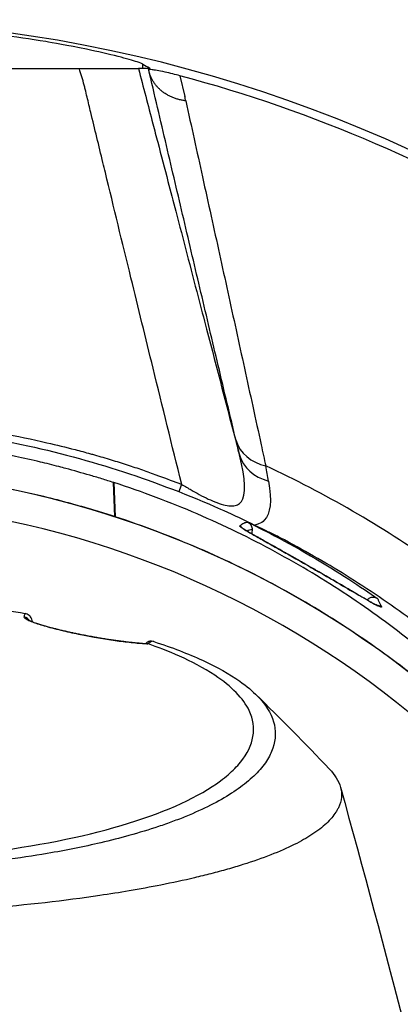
# Model space of a CAD drawing. Header units: millimetres. Extents: x 0 to 4378, y 0 to 2376.
# Tile 211 of 256: x 790 to 813, y 2193 to 2253. Entities that reach past the tile are written whole.
import ezdxf

# ---------------------------------------------------------------- set-up
doc = ezdxf.new("R2010")
doc.units = ezdxf.units.MM
doc.header["$LTSCALE"] = 0.2

# ---------------------------------------------------------------- blocks, each defined once
blk = doc.blocks.new('A$Ce3085cef_1')
for p, q in [((20.26, 83.429), (19.651, 83.429)), ((19.914, 83.429), (19.924, 83.702)), ((20.321, 83.429), (20.26, 83.429)), ((20.321, 83.429), (20.281, 83.361)), ((20.295, 83.429), (20.319, 83.469)), ((20.331, 83.47), (20.343, 83.464)), ((20.331, 83.47), (20.331, 83.467)), ((20.325, 83.15), (20.277, 83.355)), ((22.176, 82.995), (22.469, 81.739)), ((18.145, 58.217), (18.131, 58.212)), ((18.21, 56.138), (18.131, 58.212)), ((18.145, 58.217), (18.229, 56.132)), ((18.21, 56.138), (18.229, 56.132)), ((26.254, 55.259), (26.254, 55.259)), ((26.558, 55.08), (26.558, 55.08))]:
    blk.add_line(p, q)
for radius, start, end in [(86.413, 313.06048, 226.93952), (85.907, 58.20478, 75.04073), (59, 311.98884, 228.01116), (65.256, 54.70964, 65.16994), (57.092, 313.69818, 226.30182)]:
    blk.add_arc((0, 0), radius, start, end)
for centre, major_axis, ratio, start_param, end_param in [((-165.216, 58.247), (-174.287, 82.592), 0.855052, 3.790068, 3.796006), ((23.152, 84.222), (-2.922, -0.682), 0.82681, 0.046555, 0.075938), ((1.156, 4.55), (-19.994, -78.712), 0.998328, 3.151853, 3.152156), ((29.216, 80.919), (-8.94, 2.433), 0.034731, 6.255873, 6.27243), ((-13.103, 1.663), (-88.845, 11.275), 0.989065, 4.43228, 4.432291), ((-271.957, 70.32), (296.863, -15.026), 0.556969, 0.15781, 0.159464), ((28.484, 61.56), (-2.919, -0.694), 0.795861, 0.043247, 1.011194), ((28.69, 60.687), (-2.921, -0.685), 0.81964, 0.04571, 0.992978), ((18.017, 98.753), (-10.281, 46.357), 0.024599, 3.646708, 3.685792), ((22.834, 59.523), (-1.071, -2.802), 0.004532, 5.244975, 5.443812), ((25.605, 55.12), (0.355, -0.352), 0.999414, 1.420628, 1.894185), ((25.605, 55.12), (0.355, -0.352), 0.999414, 1.39385, 1.394104), ((34.154, 50.239), (-0.465, -0.183), 0.997997, 4.337468, 4.338931), ((34.154, 50.239), (-0.465, -0.183), 0.997997, 3.725604, 4.306278), ((12.614, 49.521), (0.486, -0.116), 0.99725, 0.822727, 1.653963), ((12.801, 50.035), (0.309, -0.12), 0.514152, 1.726542, 1.937424), ((16.891, -160.109), (4.642, -215.444), 0.016467, 2.912696, 2.912773), ((16.863, 48.307), (0.087, 0.492), 0.183948, 6.280839, 6.283185), ((16.863, 48.307), (0.087, 0.492), 0.183948, 6.158169, 6.280839), ((17.73, 49.067), (-3.301, -0.414), 0.418732, 2.36505, 2.483938), ((19.903, 48.204), (0.41, 0.128), 0.353845, 0.453495, 0.634159), ((20.228, 48.299), (0.504, 0.094), 0.468143, 0.713673, 1.033107)]:
    blk.add_ellipse(centre, major_axis=major_axis, ratio=ratio, start_param=start_param, end_param=end_param)
for points, knots in [([(19.924, 83.702), (19.875, 83.732), (19.755, 83.779), (19.304, 83.925), (18.903, 84.04), (17.835, 84.313), (17.164, 84.469), (15.342, 84.852), (14.37, 85.014), (12.132, 85.383), (10.248, 85.63), (6.833, 85.963), (5.305, 86.071), (3.097, 86.168), (2.417, 86.19), (1.158, 86.215), (0.579, 86.221), (-0.001, 86.221)], [0.000001, 0.000001, 0.000001, 0.000001, 0.152587, 0.152587, 0.372826, 0.372826, 0.626468, 0.626468, 1.045891, 1.045891, 3.211761, 3.211761, 4.957436, 4.957436, 5.731994, 5.731994, 6.393035, 6.393035, 6.393035, 6.393035]), ([(-15.973, 83.429), (-14.711, 83.429), (-13.435, 83.429), (-12.157, 83.429), (-12.102, 83.429), (-12.046, 83.429), (-11.99, 83.429), (-10.698, 83.429), (-9.406, 83.429), (-8.113, 83.429), (-8.071, 83.429), (-8.029, 83.429), (-7.987, 83.429), (-6.68, 83.429), (-5.372, 83.429), (-4.063, 83.429), (-2.98, 83.429), (-1.897, 83.429), (-0.813, 83.429), (-0.545, 83.429), (-0.278, 83.429), (-0.01, 83.429), (0.005, 83.429), (0.02, 83.429), (0.034, 83.429), (1.37, 83.429), (2.705, 83.429), (4.04, 83.429), (5.383, 83.429), (6.726, 83.429), (8.066, 83.429), (8.078, 83.429), (8.091, 83.429), (8.103, 83.429), (9.427, 83.429), (10.749, 83.429), (12.071, 83.429), (12.098, 83.429), (12.125, 83.429), (12.152, 83.429), (13.459, 83.429), (14.766, 83.429), (16.051, 83.429)], [0.0000002, 0.0000002, 0.0000002, 0.0000002, 0.1197627, 0.1197627, 0.1197627, 0.125, 0.125, 0.125, 0.246087, 0.246087, 0.246087, 0.25, 0.25, 0.25, 0.3724227, 0.3724227, 0.3724227, 0.4736258, 0.4736258, 0.4736258, 0.4986303, 0.4986303, 0.4986303, 0.5, 0.5, 0.5, 0.6246397, 0.6246397, 0.6246397, 0.75, 0.75, 0.75, 0.7511764, 0.7511764, 0.7511764, 0.875, 0.875, 0.875, 0.8775503, 0.8775503, 0.8775503, 1, 1, 1, 1]), ([(16.051, 83.429), (16.563, 83.429), (17.051, 83.429), (17.942, 83.429), (18.344, 83.429), (18.978, 83.429), (19.215, 83.429), (19.54, 83.429), (19.632, 83.429), (19.651, 83.429)], [-0.6617991, -0.6617991, -0.6617991, -0.6617991, -0.5003069, -0.5003069, -0.3310685, -0.3310685, -0.1652451, -0.1652451, -0.0000075, -0.0000075, -0.0000075, -0.0000075]), ([(19.651, 83.429), (19.943, 82.312), (20.235, 81.194), (20.526, 80.077), (20.625, 79.698), (20.724, 79.319), (20.823, 78.941), (21.031, 78.147), (21.238, 77.353), (21.445, 76.56), (21.603, 75.956), (21.761, 75.351), (21.919, 74.747), (22.373, 73.009), (22.827, 71.271), (23.281, 69.534), (23.452, 68.876), (23.624, 68.219), (23.796, 67.562), (24.421, 65.168), (25.045, 62.776), (25.67, 60.385), (25.713, 60.221), (25.755, 60.057), (25.798, 59.893)], [0, 0, 0, 0, 0.142165, 0.142165, 0.142165, 0.190379, 0.190379, 0.190379, 0.291409, 0.291409, 0.291409, 0.368385, 0.368385, 0.368385, 0.589898, 0.589898, 0.589898, 0.673716, 0.673716, 0.673716, 0.979051, 0.979051, 0.979051, 1, 1, 1, 1]), ([(25.592, 60.766), (25.415, 61.509), (25.236, 62.264), (25.054, 63.03), (24.874, 63.792), (24.69, 64.566), (24.505, 65.351), (24.331, 66.082), (24.156, 66.823), (23.979, 67.574), (23.806, 68.307), (23.631, 69.05), (23.454, 69.801), (23.28, 70.537), (23.105, 71.281), (22.928, 72.034), (22.754, 72.772), (22.579, 73.519), (22.402, 74.274), (22.23, 75.008), (22.056, 75.749), (21.88, 76.499), (21.707, 77.238), (21.532, 77.984), (21.355, 78.739), (21.176, 79.504), (20.995, 80.278), (20.813, 81.059), (20.63, 81.841), (20.446, 82.631), (20.26, 83.429)], [0, 0, 0, 0, 0.111507, 0.111507, 0.111507, 0.2225686, 0.2225686, 0.2225686, 0.3261026, 0.3261026, 0.3261026, 0.4272907, 0.4272907, 0.4272907, 0.5263612, 0.5263612, 0.5263612, 0.6235039, 0.6235039, 0.6235039, 0.717943, 0.717943, 0.717943, 0.8110397, 0.8110397, 0.8110397, 0.9055199, 0.9055199, 0.9055199, 1, 1, 1, 1]), ([(22.176, 82.995), (22.031, 83.033), (21.88, 83.073), (21.565, 83.151), (21.406, 83.188), (21.068, 83.264), (20.912, 83.295), (20.657, 83.34), (20.56, 83.355), (20.359, 83.377), (20.299, 83.372), (20.281, 83.359)], [1.0559332, 1.0559332, 1.0559332, 1.0559332, 1.0999322, 1.0999322, 1.1530157, 1.1530157, 1.2373903, 1.2373903, 1.321765, 1.321765, 1.4650561, 1.4650561, 1.4650561, 1.4650561]), ([(22.529, 81.466), (22.458, 81.475), (22.387, 81.487), (22.245, 81.514), (22.175, 81.531), (22.036, 81.568), (21.967, 81.588), (21.832, 81.635), (21.766, 81.66), (21.635, 81.716), (21.572, 81.746), (21.447, 81.81), (21.386, 81.845), (21.269, 81.917), (21.212, 81.956), (21.102, 82.037), (21.049, 82.079), (20.947, 82.167), (20.898, 82.213), (20.806, 82.308), (20.762, 82.358), (20.679, 82.459), (20.64, 82.511), (20.568, 82.617), (20.534, 82.672), (20.472, 82.783), (20.444, 82.84), (20.393, 82.954), (20.37, 83.013), (20.341, 83.097), (20.333, 83.124), (20.325, 83.15)], [0, 0, 0, 0, 0.070733, 0.070733, 0.140748, 0.140748, 0.210163, 0.210163, 0.279094, 0.279094, 0.347655, 0.347655, 0.41596, 0.41596, 0.484121, 0.484121, 0.552326, 0.552326, 0.620639, 0.620639, 0.689158, 0.689158, 0.757984, 0.757984, 0.827501, 0.827501, 0.897468, 0.897468, 0.968292, 0.968292, 1, 1, 1, 1]), ([(22.28, 58.105), (21.69, 60.495), (21.11, 62.852), (20.085, 67.033), (19.636, 68.869), (18.664, 72.851), (18.144, 74.988), (17.584, 77.3), (17.534, 77.505), (17.236, 78.736), (16.99, 79.755), (16.708, 80.92), (16.671, 81.073), (16.56, 81.543), (16.483, 81.859), (16.385, 82.259), (16.365, 82.343), (16.345, 82.428)], [0, 0, 0, 0, 0.2801141, 0.2801141, 0.5039546, 0.5039546, 0.7714115, 0.7714115, 0.7974935, 0.7974935, 0.9281604, 0.9281604, 0.9479899, 0.9479899, 0.9889914, 0.9889914, 1, 1, 1, 1]), ([(22.529, 81.466), (22.701, 80.685), (22.872, 79.912), (23.211, 78.368), (23.381, 77.598), (23.724, 76.032), (23.899, 75.238), (24.243, 73.671), (24.413, 72.898), (24.751, 71.353), (24.92, 70.582), (25.257, 69.042), (25.426, 68.273), (25.764, 66.726), (25.934, 65.949), (26.273, 64.397), (26.442, 63.624), (26.782, 62.068), (26.953, 61.287), (27.215, 60.082), (27.309, 59.651), (27.403, 59.223)], [0, 0, 0, 0, 0.094438, 0.094438, 0.190495, 0.190495, 0.291684, 0.291684, 0.392383, 0.392383, 0.495078, 0.495078, 0.599951, 0.599951, 0.708597, 0.708597, 0.819646, 0.819646, 0.934884, 0.934884, 1, 1, 1, 1]), ([(-27.823, 55.059), (-27.823, 55.059), (-27.823, 55.059), (-27.823, 55.059), (-27.823, 55.059), (-27.823, 55.059), (-27.823, 55.06), (-27.823, 55.06), (-27.823, 55.06), (-27.822, 55.06), (-27.822, 55.06), (-27.821, 55.061), (-27.82, 55.061), (-27.816, 55.063), (-27.812, 55.065), (-27.8, 55.071), (-27.791, 55.076), (-27.755, 55.094), (-27.728, 55.108), (-27.62, 55.163), (-27.539, 55.205), (-27.213, 55.369), (-26.967, 55.491), (-25.982, 55.972), (-25.235, 56.319), (-22.21, 57.653), (-19.863, 58.528), (-14.338, 60.206), (-11.083, 60.921), (-5.188, 61.697), (-2.55, 61.87), (4.283, 61.861), (8.519, 61.395), (16.752, 59.636), (20.816, 58.294), (25.646, 56.155), (27.598, 55.199), (27.602, 55.197)], [0, 0, 0, 0, 0.00005, 0.00005, 0.000069, 0.000069, 0.000123, 0.000123, 0.000163, 0.000163, 0.000283, 0.000283, 0.000643, 0.000643, 0.001723, 0.001723, 0.004963, 0.004963, 0.014683, 0.014683, 0.043843, 0.043843, 0.131324, 0.131324, 0.39381, 0.39381, 1.182554, 1.182554, 2.199358, 2.199358, 2.986629, 2.986629, 4.249117, 4.249117, 5.58237, 5.58237, 5.929793, 5.929793, 5.929793, 5.929793]), ([(-20.874, 58.633), (-20.335, 58.825), (-19.796, 59.01), (-19.255, 59.186), (-18.705, 59.365), (-18.152, 59.536), (-17.596, 59.7), (-17.332, 59.778), (-17.067, 59.854), (-16.8, 59.928), (-16.468, 60.021), (-16.134, 60.111), (-15.8, 60.199), (-15.513, 60.274), (-15.225, 60.347), (-14.937, 60.419), (-14.315, 60.572), (-13.691, 60.717), (-13.066, 60.852), (-12.462, 60.982), (-11.857, 61.104), (-11.251, 61.216), (-11.037, 61.256), (-10.822, 61.294), (-10.608, 61.332), (-10.183, 61.406), (-9.757, 61.476), (-9.331, 61.541), (-8.929, 61.602), (-8.527, 61.66), (-8.125, 61.713), (-7.429, 61.804), (-6.732, 61.884), (-6.034, 61.952), (-5.802, 61.975), (-5.57, 61.996), (-5.337, 62.016), (-4.872, 62.056), (-4.407, 62.091), (-3.941, 62.121), (-3.246, 62.165), (-2.55, 62.197), (-1.853, 62.218), (-1.245, 62.236), (-0.636, 62.245), (-0.028, 62.245), (-0.021, 62.245), (-0.014, 62.245), (-0.006, 62.245), (0.943, 62.245), (1.894, 62.223), (2.845, 62.179), (3.659, 62.142), (4.472, 62.089), (5.285, 62.02), (5.407, 62.01), (5.529, 61.999), (5.652, 61.988), (6.605, 61.902), (7.556, 61.794), (8.503, 61.665), (9.198, 61.57), (9.891, 61.463), (10.58, 61.345), (10.83, 61.302), (11.079, 61.258), (11.327, 61.212), (12.248, 61.042), (13.165, 60.852), (14.079, 60.641), (14.651, 60.509), (15.221, 60.369), (15.79, 60.22), (16.103, 60.139), (16.415, 60.054), (16.726, 59.968), (16.767, 59.956), (16.808, 59.945), (16.848, 59.934), (17.188, 59.838), (17.526, 59.74), (17.864, 59.638), (18.192, 59.539), (18.518, 59.437), (18.844, 59.332), (19.156, 59.231), (19.467, 59.128), (19.778, 59.021), (20.069, 58.921), (20.36, 58.818), (20.65, 58.712), (20.724, 58.685), (20.799, 58.658), (20.873, 58.631)], [0, 0, 0, 0, 0.0403575, 0.0403575, 0.0403575, 0.0814017, 0.0814017, 0.0814017, 0.1008655, 0.1008655, 0.1008655, 0.1251658, 0.1251658, 0.1251658, 0.1460549, 0.1460549, 0.1460549, 0.1910463, 0.1910463, 0.1910463, 0.2344503, 0.2344503, 0.2344503, 0.2497694, 0.2497694, 0.2497694, 0.2801504, 0.2801504, 0.2801504, 0.3087587, 0.3087587, 0.3087587, 0.3582127, 0.3582127, 0.3582127, 0.3746347, 0.3746347, 0.3746347, 0.4075251, 0.4075251, 0.4075251, 0.4566283, 0.4566283, 0.4566283, 0.49949, 0.49949, 0.49949, 0.5, 0.5, 0.5, 0.5668684, 0.5668684, 0.5668684, 0.6240877, 0.6240877, 0.6240877, 0.6327111, 0.6327111, 0.6327111, 0.6999244, 0.6999244, 0.6999244, 0.749283, 0.749283, 0.749283, 0.7671378, 0.7671378, 0.7671378, 0.8333521, 0.8333521, 0.8333521, 0.8748395, 0.8748395, 0.8748395, 0.8976407, 0.8976407, 0.8976407, 0.9006059, 0.9006059, 0.9006059, 0.9254544, 0.9254544, 0.9254544, 0.949585, 0.949585, 0.949585, 0.9726957, 0.9726957, 0.9726957, 0.9944211, 0.9944211, 0.9944211, 1, 1, 1, 1]), ([(18.131, 58.212), (17.893, 58.289), (17.655, 58.366), (17.147, 58.523), (16.85, 58.612), (16.215, 58.799), (15.722, 58.938), (15.107, 59.103), (14.944, 59.147), (14.435, 59.279), (14.004, 59.386), (13.172, 59.585), (12.664, 59.699), (11.473, 59.95), (10.787, 60.082), (9.286, 60.344), (8.468, 60.47), (7.031, 60.66), (6.413, 60.733), (4.856, 60.89), (3.924, 60.963), (2.051, 61.061), (1.112, 61.086), (0.174, 61.083)], [-1.7641, -1.7641, -1.7641, -1.7641, -1.717212, -1.717212, -1.664917, -1.664917, -1.509212, -1.509212, -1.471418, -1.471418, -1.368776, -1.368776, -1.210279, -1.210279, -0.998956, -0.998956, -0.750291, -0.750291, -0.563416, -0.563416, -0.281667, -0.281667, 0, 0, 0, 0]), ([(22.28, 58.105), (22.485, 57.98), (22.678, 57.865), (23.036, 57.658), (23.155, 57.591), (23.744, 57.276), (24.062, 57.127), (24.796, 56.85), (25.108, 56.782), (25.481, 56.794), (25.589, 56.817), (25.729, 56.882), (25.771, 56.909), (25.848, 56.972), (25.895, 57.026), (26.211, 57.456), (26.17, 58.382), (25.798, 59.893)], [0, 0, 0, 0, 0.0625, 0.0625, 0.125, 0.125, 0.25, 0.25, 0.375, 0.375, 0.4375, 0.4375, 0.46875, 0.46875, 0.5, 0.5, 1, 1, 1, 1]), ([(18.21, 56.138), (17.858, 56.253), (17.505, 56.367), (16.789, 56.579), (16.429, 56.682), (15.708, 56.885), (15.346, 56.984), (14.62, 57.177), (14.253, 57.268), (12.416, 57.71), (10.921, 58.01), (7.894, 58.498), (6.363, 58.686), (3.279, 58.94), (1.728, 59.007), (0.175, 59.013)], [-1, -1, -1, -1, -0.9375, -0.9375, -0.875, -0.875, -0.8125, -0.8125, -0.75, -0.75, -0.5, -0.5, -0.25, -0.25, 0, 0, 0, 0]), ([(48.929, 34.773), (47.296, 37.236), (45.449, 39.627), (42.846, 42.489), (42.31, 43.054), (41.209, 44.171), (40.644, 44.723), (39.774, 45.536), (39.479, 45.805), (38.884, 46.343), (38.583, 46.61), (37.972, 47.136), (37.663, 47.395), (37.037, 47.909), (36.721, 48.165), (35.76, 48.925), (35.104, 49.426), (33.762, 50.405), (33.076, 50.883), (31.673, 51.814), (30.956, 52.267), (29.491, 53.148), (28.744, 53.576), (26.455, 54.822), (24.869, 55.593), (21.585, 57.008), (19.89, 57.65), (18.145, 58.217)], [0, 0, 0, 0, 0.25, 0.25, 0.3125, 0.3125, 0.375, 0.375, 0.40625, 0.40625, 0.4375, 0.4375, 0.46875, 0.46875, 0.5, 0.5, 0.5625, 0.5625, 0.625, 0.625, 0.6875, 0.6875, 0.75, 0.75, 0.875, 0.875, 0.9999999, 0.9999999, 0.9999999, 0.9999999]), ([(27.565, 58.307), (27.782, 57.074), (27.695, 56.316), (27.217, 55.821), (27.102, 55.744), (26.908, 55.664), (26.826, 55.639), (26.731, 55.62)], [0, 0, 0, 0, 0.5, 0.5, 0.625, 0.625, 0.6813833, 0.6813833, 0.6813833, 0.6813833]), ([(49.173, 32.616), (47.53, 35.088), (45.674, 37.491), (43.056, 40.36), (42.517, 40.927), (41.41, 42.046), (40.842, 42.598), (39.966, 43.414), (39.671, 43.684), (39.072, 44.22), (38.769, 44.486), (38.155, 45.013), (37.844, 45.275), (37.215, 45.793), (36.897, 46.05), (35.931, 46.813), (35.272, 47.312), (33.923, 48.29), (33.233, 48.768), (31.823, 49.701), (31.102, 50.156), (29.63, 51.04), (28.879, 51.469), (26.579, 52.715), (24.985, 53.49), (21.685, 54.909), (19.982, 55.558), (18.229, 56.132)], [-1, -1, -1, -1, -0.75, -0.75, -0.6875, -0.6875, -0.625, -0.625, -0.59375, -0.59375, -0.5625, -0.5625, -0.53125, -0.53125, -0.5, -0.5, -0.4375, -0.4375, -0.375, -0.375, -0.3125, -0.3125, -0.25, -0.25, -0.125, -0.125, 0, 0, 0, 0]), ([(25.825, 55.568), (25.862, 55.607), (25.901, 55.641), (25.977, 55.699), (26.016, 55.724), (26.096, 55.764), (26.137, 55.779), (26.22, 55.797), (26.262, 55.801), (26.305, 55.798)], [0, 0, 0, 0, 0.25, 0.25, 0.495865, 0.495865, 0.749803, 0.749803, 1, 1, 1, 1]), ([(26.305, 55.798), (26.328, 55.786), (26.349, 55.773), (26.39, 55.745), (26.409, 55.729), (26.463, 55.677), (26.493, 55.636), (26.552, 55.52), (26.569, 55.441), (26.567, 55.361)], [0.000001, 0.000001, 0.000001, 0.000001, 0.00875451, 0.00875451, 0.01928095, 0.01928095, 0.04275528, 0.04275528, 0.07886524, 0.07886524, 0.07886524, 0.07886524]), ([(26.305, 55.798), (26.776, 55.568), (28.239, 54.856), (31.846, 52.755), (33.243, 51.822), (34.205, 51.15)], [0.000001, 0.000001, 0.000001, 0.000001, 0.1748251, 0.1748251, 0.3326515, 0.3326515, 0.3326515, 0.3326515]), ([(34.441, 50.648), (34.445, 50.639), (34.445, 50.633), (34.44, 50.629), (34.438, 50.627), (34.434, 50.626), (34.43, 50.626), (34.421, 50.625), (34.407, 50.628), (34.389, 50.633), (34.381, 50.635), (34.372, 50.639), (34.362, 50.642), (34.339, 50.651), (34.312, 50.662), (34.28, 50.677), (34.266, 50.683), (34.251, 50.69), (34.235, 50.698), (34.2, 50.715), (34.161, 50.735), (34.117, 50.758), (34.096, 50.768), (34.075, 50.78), (34.052, 50.792), (34.008, 50.816), (33.959, 50.842), (33.906, 50.871), (33.875, 50.888), (33.843, 50.906), (33.81, 50.925), (33.78, 50.941), (33.75, 50.958), (33.719, 50.975), (33.687, 50.994), (33.654, 51.012), (33.621, 51.031), (33.588, 51.05), (33.555, 51.069), (33.521, 51.088), (33.52, 51.089), (33.518, 51.09), (33.516, 51.091), (33.473, 51.115), (33.43, 51.14), (33.387, 51.165), (33.343, 51.19), (33.299, 51.215), (33.255, 51.241), (33.211, 51.267), (33.166, 51.293), (33.12, 51.319), (33.1, 51.331), (33.08, 51.342), (33.06, 51.354), (32.971, 51.406), (32.879, 51.459), (32.785, 51.515), (32.711, 51.558), (32.636, 51.602), (32.559, 51.647), (32.462, 51.704), (32.363, 51.762), (32.261, 51.822), (32.177, 51.871), (32.092, 51.921), (32.004, 51.973), (31.905, 52.031), (31.804, 52.09), (31.7, 52.151), (31.62, 52.198), (31.538, 52.246), (31.455, 52.294), (31.432, 52.308), (31.409, 52.322), (31.384, 52.336), (31.362, 52.349), (31.338, 52.363), (31.313, 52.378), (31.247, 52.416), (31.18, 52.455), (31.113, 52.494), (31.04, 52.536), (30.967, 52.579), (30.893, 52.622), (30.819, 52.665), (30.746, 52.707), (30.672, 52.75), (30.653, 52.761), (30.633, 52.772), (30.614, 52.784), (30.519, 52.839), (30.424, 52.893), (30.329, 52.948), (30.224, 53.009), (30.118, 53.069), (30.013, 53.13), (29.981, 53.148), (29.948, 53.167), (29.916, 53.185), (29.896, 53.196), (29.877, 53.207), (29.857, 53.219), (29.838, 53.23), (29.818, 53.241), (29.798, 53.253), (29.791, 53.257), (29.784, 53.261), (29.777, 53.265), (29.733, 53.29), (29.689, 53.315), (29.646, 53.34), (29.603, 53.364), (29.56, 53.389), (29.517, 53.413), (29.475, 53.437), (29.433, 53.461), (29.391, 53.484), (29.382, 53.489), (29.373, 53.494), (29.365, 53.499), (29.354, 53.505), (29.344, 53.511), (29.333, 53.517), (29.285, 53.545), (29.237, 53.572), (29.189, 53.599), (29.141, 53.626), (29.092, 53.654), (29.044, 53.681), (28.996, 53.708), (28.947, 53.736), (28.899, 53.763), (28.893, 53.767), (28.887, 53.77), (28.881, 53.774), (28.822, 53.806), (28.763, 53.84), (28.704, 53.873), (28.645, 53.906), (28.586, 53.94), (28.526, 53.973), (28.468, 54.006), (28.409, 54.039), (28.35, 54.072), (28.337, 54.08), (28.325, 54.087), (28.312, 54.094), (28.269, 54.118), (28.227, 54.142), (28.184, 54.166), (28.141, 54.19), (28.098, 54.214), (28.054, 54.239), (28.013, 54.262), (27.972, 54.285), (27.93, 54.308), (27.927, 54.31), (27.924, 54.311), (27.921, 54.313), (27.851, 54.352), (27.782, 54.391), (27.714, 54.429), (27.648, 54.466), (27.583, 54.502), (27.52, 54.538), (27.502, 54.548), (27.484, 54.558), (27.466, 54.568), (27.447, 54.578), (27.428, 54.589), (27.408, 54.6), (27.359, 54.628), (27.31, 54.655), (27.262, 54.682), (27.215, 54.708), (27.169, 54.734), (27.123, 54.76), (27.08, 54.784), (27.037, 54.808), (26.995, 54.832), (26.99, 54.835), (26.985, 54.837), (26.98, 54.84), (26.932, 54.867), (26.886, 54.894), (26.841, 54.919), (26.795, 54.945), (26.75, 54.97), (26.707, 54.995), (26.692, 55.003), (26.678, 55.012), (26.663, 55.02), (26.609, 55.051), (26.557, 55.081), (26.506, 55.111), (26.487, 55.121), (26.469, 55.132), (26.451, 55.142), (26.412, 55.165), (26.375, 55.187), (26.342, 55.206), (26.318, 55.221), (26.296, 55.234), (26.275, 55.246), (26.25, 55.261), (26.226, 55.276), (26.202, 55.29), (26.181, 55.303), (26.16, 55.315), (26.141, 55.327), (26.119, 55.341), (26.098, 55.354), (26.079, 55.366), (26.077, 55.367), (26.076, 55.367), (26.075, 55.368), (26.041, 55.39), (26.011, 55.409), (25.983, 55.427), (25.965, 55.439), (25.949, 55.45), (25.934, 55.461), (25.911, 55.477), (25.892, 55.491), (25.876, 55.503), (25.866, 55.512), (25.857, 55.519), (25.85, 55.526), (25.839, 55.535), (25.832, 55.543), (25.828, 55.55), (25.824, 55.555), (25.823, 55.56), (25.823, 55.563), (25.823, 55.565), (25.824, 55.567), (25.825, 55.568)], [0, 0, 0, 0, 0.0270827, 0.0270827, 0.0270827, 0.0411256, 0.0411256, 0.0411256, 0.0695065, 0.0695065, 0.0695065, 0.0823921, 0.0823921, 0.0823921, 0.1113872, 0.1113872, 0.1113872, 0.1242941, 0.1242941, 0.1242941, 0.1526044, 0.1526044, 0.1526044, 0.1658319, 0.1658319, 0.1658319, 0.1923647, 0.1923647, 0.1923647, 0.207916, 0.207916, 0.207916, 0.2215, 0.2215, 0.2215, 0.2354902, 0.2354902, 0.2354902, 0.2492212, 0.2492212, 0.2492212, 0.25, 0.25, 0.25, 0.2674842, 0.2674842, 0.2674842, 0.2850744, 0.2850744, 0.2850744, 0.3027002, 0.3027002, 0.3027002, 0.3104208, 0.3104208, 0.3104208, 0.3443978, 0.3443978, 0.3443978, 0.3709428, 0.3709428, 0.3709428, 0.4041468, 0.4041468, 0.4041468, 0.431509, 0.431509, 0.431509, 0.4625284, 0.4625284, 0.4625284, 0.4865055, 0.4865055, 0.4865055, 0.4932527, 0.4932527, 0.4932527, 0.4996013, 0.4996013, 0.4996013, 0.5162457, 0.5162457, 0.5162457, 0.5344736, 0.5344736, 0.5344736, 0.5525404, 0.5525404, 0.5525404, 0.5573434, 0.5573434, 0.5573434, 0.5806157, 0.5806157, 0.5806157, 0.6064037, 0.6064037, 0.6064037, 0.6143219, 0.6143219, 0.6143219, 0.6190583, 0.6190583, 0.6190583, 0.6235444, 0.6235444, 0.6235444, 0.625, 0.625, 0.625, 0.634048, 0.634048, 0.634048, 0.6430402, 0.6430402, 0.6430402, 0.6520701, 0.6520701, 0.6520701, 0.6540014, 0.6540014, 0.6540014, 0.65625, 0.65625, 0.65625, 0.6661503, 0.6661503, 0.6661503, 0.6761846, 0.6761846, 0.6761846, 0.6862488, 0.6862488, 0.6862488, 0.6875, 0.6875, 0.6875, 0.6995394, 0.6995394, 0.6995394, 0.7113318, 0.7113318, 0.7113318, 0.7228138, 0.7228138, 0.7228138, 0.7253202, 0.7253202, 0.7253202, 0.7335038, 0.7335038, 0.7335038, 0.7417519, 0.7417519, 0.7417519, 0.7494631, 0.7494631, 0.7494631, 0.75, 0.75, 0.75, 0.7628534, 0.7628534, 0.7628534, 0.7752317, 0.7752317, 0.7752317, 0.7787267, 0.7787267, 0.7787267, 0.7825392, 0.7825392, 0.7825392, 0.7923986, 0.7923986, 0.7923986, 0.8021419, 0.8021419, 0.8021419, 0.8113842, 0.8113842, 0.8113842, 0.8125, 0.8125, 0.8125, 0.8230752, 0.8230752, 0.8230752, 0.8338188, 0.8338188, 0.8338188, 0.8375, 0.8375, 0.8375, 0.8513031, 0.8513031, 0.8513031, 0.85625, 0.85625, 0.85625, 0.8671774, 0.8671774, 0.8671774, 0.875, 0.875, 0.875, 0.8846756, 0.8846756, 0.8846756, 0.8937423, 0.8937423, 0.8937423, 0.9038865, 0.9038865, 0.9038865, 0.9045152, 0.9045152, 0.9045152, 0.922179, 0.922179, 0.922179, 0.9339319, 0.9339319, 0.9339319, 0.95171, 0.95171, 0.95171, 0.9632922, 0.9632922, 0.9632922, 0.979654, 0.979654, 0.979654, 0.992574, 0.992574, 0.992574, 0.9999999, 0.9999999, 0.9999999, 0.9999999]), ([(25.965, 55.448), (25.965, 55.448), (25.969, 55.445), (25.997, 55.424), (26.042, 55.393), (26.211, 55.285), (26.373, 55.189), (26.694, 55.004), (26.811, 54.937), (27.16, 54.74), (27.425, 54.591), (27.934, 54.306), (28.175, 54.171), (28.688, 53.883), (28.966, 53.726), (29.553, 53.394), (29.863, 53.216), (30.541, 52.827), (30.901, 52.618), (31.718, 52.143), (32.152, 51.888), (33.054, 51.359), (33.482, 51.109), (33.971, 50.839), (34.113, 50.765), (34.225, 50.713), (34.248, 50.704), (34.248, 50.704)], [0.087416, 0.087416, 0.087416, 0.087416, 0.114118, 0.114118, 0.190671, 0.190671, 0.316725, 0.316725, 0.376766, 0.376766, 0.479385, 0.479385, 0.561934, 0.561934, 0.656303, 0.656303, 0.769419, 0.769419, 0.919264, 0.919264, 1.137809, 1.137809, 1.442251, 1.442251, 1.607896, 1.607896, 1.673623, 1.673623, 1.673623, 1.673623]), ([(58.991, 1.008), (59.001, 1.05), (59.01, 1.091), (59.046, 1.247), (59.072, 1.361), (59.112, 1.541), (59.127, 1.609), (59.159, 1.755), (59.177, 1.837), (59.212, 2.002), (59.23, 2.087), (59.26, 2.229), (59.271, 2.286), (59.307, 2.464), (59.331, 2.585), (59.368, 2.785), (59.383, 2.865), (59.456, 3.274), (59.509, 3.601), (59.6, 4.229), (59.639, 4.528), (59.824, 6.156), (59.883, 7.489), (59.836, 9.512), (59.795, 10.2), (59.718, 11.01), (59.705, 11.134), (59.679, 11.381), (59.664, 11.505), (59.627, 11.816), (59.602, 12.001), (59.557, 12.321), (59.538, 12.455), (59.501, 12.692), (59.484, 12.795), (59.428, 13.134), (59.386, 13.367), (59.326, 13.685), (59.309, 13.772), (59.282, 13.903), (59.274, 13.947), (59.243, 14.096), (59.221, 14.203), (59.155, 14.509), (59.109, 14.723), (59.007, 15.181), (58.95, 15.428), (58.844, 15.875), (58.795, 16.075), (58.701, 16.453), (58.657, 16.63), (58.581, 16.924), (58.551, 17.038), (58.476, 17.322), (58.432, 17.487), (58.342, 17.813), (58.296, 17.976), (58.18, 18.387), (58.11, 18.631), (57.965, 19.117), (57.894, 19.353), (57.794, 19.672), (57.768, 19.755), (57.484, 20.655), (57.207, 21.471), (56.503, 23.403), (56.06, 24.516), (55.39, 26.058), (55.193, 26.496), (54.875, 27.181), (54.758, 27.43), (54.523, 27.919), (54.405, 28.16), (54.136, 28.7), (53.984, 29), (53.6, 29.74), (53.363, 30.183), (52.868, 31.081), (52.608, 31.538), (51.759, 32.987), (51.143, 33.971), (49.881, 35.862), (49.237, 36.771), (47.333, 39.304), (45.995, 40.907), (43.867, 43.195), (43.155, 43.923), (41.081, 45.937), (39.66, 47.196), (37.535, 48.901), (36.897, 49.392), (34.983, 50.806), (33.663, 51.704), (30.999, 53.363), (29.659, 54.13), (28.05, 54.969), (27.826, 55.084), (27.602, 55.197)], [-5.243272, -5.243272, -5.243272, -5.243272, -5.238, -5.238, -5.223233, -5.223233, -5.214163, -5.214163, -5.203983, -5.203983, -5.193148, -5.193148, -5.185837, -5.185837, -5.170025, -5.170025, -5.159458, -5.159458, -5.116192, -5.116192, -5.076828, -5.076828, -4.902395, -4.902395, -4.811092, -4.811092, -4.79475, -4.79475, -4.778204, -4.778204, -4.753484, -4.753484, -4.73568, -4.73568, -4.721937, -4.721937, -4.690616, -4.690616, -4.678702, -4.678702, -4.672826, -4.672826, -4.658232, -4.658232, -4.631069, -4.631069, -4.599206, -4.599206, -4.573269, -4.573269, -4.55068, -4.55068, -4.53588, -4.53588, -4.51433, -4.51433, -4.493222, -4.493222, -4.461613, -4.461613, -4.430745, -4.430745, -4.419812, -4.419812, -4.31126, -4.31126, -4.161308, -4.161308, -4.101635, -4.101635, -4.067542, -4.067542, -4.034221, -4.034221, -3.992837, -3.992837, -3.931624, -3.931624, -3.867648, -3.867648, -3.727894, -3.727894, -3.595814, -3.595814, -3.354286, -3.354286, -3.239165, -3.239165, -3.029822, -3.029822, -2.943183, -2.943183, -2.775567, -2.775567, -2.617669, -2.617669, -2.592319, -2.592319, -2.592319, -2.592319]), ([(12.749, 50.226), (11.227, 50.488), (9.782, 50.672), (8.094, 50.855), (7.607, 50.903), (6.836, 50.973), (6.556, 50.997), (5.363, 51.092), (4.443, 51.149), (3.052, 51.212), (2.586, 51.229), (1.888, 51.249), (1.654, 51.254), (1.3, 51.261), (1.183, 51.263), (0.953, 51.266), (0.833, 51.267), (0.475, 51.271), (0.234, 51.272), (-0.005, 51.272)], [0.000004, 0.000004, 0.000004, 0.000004, 0.522777, 0.522777, 0.731577, 0.731577, 0.850946, 0.850946, 1.233117, 1.233117, 1.425095, 1.425095, 1.520319, 1.520319, 1.567563, 1.567563, 1.612845, 1.612845, 1.703708, 1.703708, 1.703708, 1.703708]), ([(33.576, 51.059), (33.604, 51.093), (33.635, 51.124), (33.719, 51.184), (33.772, 51.209), (33.86, 51.231), (33.9, 51.237), (33.972, 51.236), (34.001, 51.233), (34.058, 51.22), (34.083, 51.212), (34.125, 51.195), (34.142, 51.187), (34.175, 51.169), (34.19, 51.16), (34.205, 51.15)], [0.0899028, 0.0899028, 0.0899028, 0.0899028, 0.1209993, 0.1209993, 0.1641792, 0.1641792, 0.1907281, 0.1907281, 0.2074546, 0.2074546, 0.2214248, 0.2214248, 0.2318599, 0.2318599, 0.2425811, 0.2425811, 0.2425811, 0.2425811]), ([(34.205, 51.15), (34.215, 51.131), (34.225, 51.113), (34.262, 51.044), (34.289, 50.992), (34.342, 50.882), (34.368, 50.824), (34.409, 50.727), (34.425, 50.688), (34.441, 50.648)], [-1, -1, -1, -1, -0.8686947, -0.8686947, -0.5326904, -0.5326904, -0.2033551, -0.2033551, -0.0000001, -0.0000001, -0.0000001, -0.0000001]), ([(16.962, 48.793), (16.902, 48.804), (16.843, 48.815), (16.784, 48.825), (16.665, 48.847), (16.548, 48.869), (16.434, 48.891), (16.377, 48.902), (16.321, 48.913), (16.266, 48.924), (16.208, 48.935), (16.151, 48.947), (16.096, 48.958), (16.074, 48.962), (16.052, 48.967), (16.03, 48.971), (15.983, 48.981), (15.937, 48.99), (15.892, 49), (15.848, 49.009), (15.805, 49.018), (15.763, 49.027), (15.721, 49.036), (15.681, 49.044), (15.643, 49.052), (15.618, 49.058), (15.594, 49.063), (15.57, 49.068), (15.526, 49.078), (15.485, 49.087), (15.448, 49.095), (15.406, 49.104), (15.364, 49.114), (15.322, 49.123), (15.28, 49.133), (15.238, 49.142), (15.196, 49.152), (15.175, 49.157), (15.153, 49.162), (15.132, 49.167), (15.09, 49.176), (15.049, 49.186), (15.008, 49.196), (14.967, 49.206), (14.927, 49.215), (14.887, 49.225), (14.847, 49.234), (14.808, 49.244), (14.769, 49.253), (14.753, 49.257), (14.737, 49.261), (14.721, 49.265), (14.683, 49.275), (14.647, 49.284), (14.613, 49.292), (14.589, 49.298), (14.566, 49.304), (14.545, 49.31), (14.474, 49.328), (14.405, 49.345), (14.34, 49.363), (14.094, 49.427), (13.882, 49.488), (13.701, 49.543), (13.614, 49.57), (13.535, 49.595), (13.463, 49.618), (13.458, 49.62), (13.453, 49.621), (13.448, 49.623), (13.392, 49.641), (13.34, 49.659), (13.29, 49.677), (13.269, 49.684), (13.249, 49.691), (13.229, 49.699), (13.101, 49.745), (12.994, 49.789), (12.911, 49.829), (12.758, 49.903), (12.684, 49.963), (12.688, 50.009), (12.688, 50.011), (12.688, 50.012), (12.689, 50.014)], [0, 0, 0, 0, 0.0124616, 0.0124616, 0.0124616, 0.0375342, 0.0375342, 0.0375342, 0.0500498, 0.0500498, 0.0500498, 0.0631836, 0.0631836, 0.0631836, 0.0684874, 0.0684874, 0.0684874, 0.0799856, 0.0799856, 0.0799856, 0.0914244, 0.0914244, 0.0914244, 0.1029824, 0.1029824, 0.1029824, 0.1106133, 0.1106133, 0.1106133, 0.125, 0.125, 0.125, 0.1409794, 0.1409794, 0.1409794, 0.1569588, 0.1569588, 0.1569588, 0.1651115, 0.1651115, 0.1651115, 0.1813181, 0.1813181, 0.1813181, 0.1975247, 0.1975247, 0.1975247, 0.2142359, 0.2142359, 0.2142359, 0.2214322, 0.2214322, 0.2214322, 0.2383758, 0.2383758, 0.2383758, 0.25, 0.25, 0.25, 0.2875622, 0.2875622, 0.2875622, 0.4276917, 0.4276917, 0.4276917, 0.4952548, 0.4952548, 0.4952548, 0.5, 0.5, 0.5, 0.5531966, 0.5531966, 0.5531966, 0.5757004, 0.5757004, 0.5757004, 0.7204106, 0.7204106, 0.7204106, 0.9891136, 0.9891136, 0.9891136, 1, 1, 1, 1]), ([(13.175, 49.737), (13.175, 49.738), (13.175, 49.739), (13.174, 49.791), (13.164, 49.842), (13.13, 49.941), (13.105, 49.99), (13.064, 50.044), (13.056, 50.055), (13.015, 50.1), (12.978, 50.13), (12.9, 50.178), (12.858, 50.197), (12.815, 50.21)], [-0.00030662, -0.00030662, -0.00030662, -0.00030662, 0, 0, 0.01534295, 0.01534295, 0.03147343, 0.03147343, 0.03555134, 0.03555134, 0.04965849, 0.04965849, 0.06323924, 0.06323924, 0.06323924, 0.06323924]), ([(12.976, 49.828), (12.976, 49.828), (12.993, 49.817), (13.072, 49.776), (13.161, 49.737), (13.458, 49.626), (13.707, 49.545), (14.318, 49.371), (14.685, 49.276), (15.412, 49.105), (15.77, 49.027), (16.402, 48.9), (16.681, 48.847), (16.951, 48.799)], [0.1063321, 0.1063321, 0.1063321, 0.1063321, 0.1609531, 0.1609531, 0.2606033, 0.2606033, 0.4056574, 0.4056574, 0.5415346, 0.5415346, 0.6516092, 0.6516092, 0.7354726, 0.7354726, 0.7354726, 0.7354726]), ([(16.954, 48.798), (17.307, 48.736), (17.652, 48.68), (18.322, 48.58), (18.649, 48.537), (19.312, 48.459), (19.636, 48.43), (19.998, 48.405), (20.086, 48.401), (20.167, 48.397)], [0.0002819, 0.0002819, 0.0002819, 0.0002819, 0.1096865, 0.1096865, 0.2297155, 0.2297155, 0.3813958, 0.3813958, 0.4345672, 0.4345672, 0.4345672, 0.4345672]), ([(20.251, 48.383), (20.197, 48.385), (20.14, 48.388), (20.082, 48.392), (20.02, 48.395), (19.957, 48.399), (19.892, 48.404), (19.842, 48.408), (19.791, 48.412), (19.739, 48.416), (19.669, 48.422), (19.597, 48.428), (19.523, 48.435), (19.501, 48.437), (19.478, 48.439), (19.455, 48.442), (19.407, 48.446), (19.357, 48.451), (19.307, 48.456), (19.296, 48.458), (19.285, 48.459), (19.275, 48.46), (19.265, 48.461), (19.255, 48.462), (19.244, 48.463), (19.234, 48.464), (19.223, 48.465), (19.211, 48.467), (19.2, 48.468), (19.189, 48.469), (19.175, 48.471), (19.169, 48.471), (19.162, 48.472), (19.155, 48.473), (19.085, 48.481), (19.014, 48.489), (18.942, 48.497), (18.858, 48.507), (18.773, 48.518), (18.687, 48.529), (18.66, 48.532), (18.635, 48.535), (18.61, 48.539), (18.585, 48.542), (18.561, 48.545), (18.536, 48.548), (18.511, 48.552), (18.486, 48.555), (18.461, 48.558), (18.437, 48.562), (18.412, 48.565), (18.387, 48.569), (18.362, 48.572), (18.337, 48.575), (18.31, 48.579), (18.284, 48.583), (18.258, 48.586), (18.229, 48.591), (18.22, 48.592), (18.21, 48.593), (18.2, 48.595), (18.104, 48.608), (18.008, 48.623), (17.911, 48.637), (17.806, 48.653), (17.702, 48.669), (17.597, 48.686), (17.485, 48.704), (17.374, 48.722), (17.262, 48.741), (17.162, 48.758), (17.061, 48.776), (16.962, 48.793)], [0, 0, 0, 0, 0.0873704, 0.0873704, 0.0873704, 0.179587, 0.179587, 0.179587, 0.25, 0.25, 0.25, 0.3457801, 0.3457801, 0.3457801, 0.375, 0.375, 0.375, 0.4375, 0.4375, 0.4375, 0.4522757, 0.4522757, 0.4522757, 0.4674553, 0.4674553, 0.4674553, 0.4817601, 0.4817601, 0.4817601, 0.494357, 0.494357, 0.494357, 0.5, 0.5, 0.5, 0.5575644, 0.5575644, 0.5575644, 0.625, 0.625, 0.625, 0.6455566, 0.6455566, 0.6455566, 0.6664096, 0.6664096, 0.6664096, 0.6873072, 0.6873072, 0.6873072, 0.7071215, 0.7071215, 0.7071215, 0.7261785, 0.7261785, 0.7261785, 0.744047, 0.744047, 0.744047, 0.75, 0.75, 0.75, 0.8083601, 0.8083601, 0.8083601, 0.8715104, 0.8715104, 0.8715104, 0.939154, 0.939154, 0.939154, 1, 1, 1, 1]), ([(-0.009, 35.094), (1.174, 35.094), (2.368, 35.115), (4.662, 35.198), (5.807, 35.26), (8.276, 35.448), (9.59, 35.582), (13.918, 36.149), (16.695, 36.728), (21.438, 38.196), (23.343, 39.077), (24.975, 40.292), (25.264, 40.541), (25.637, 40.919), (25.753, 41.047), (26.275, 41.689), (26.531, 42.216), (26.716, 43.276), (26.642, 43.801), (26.034, 45.064), (25.327, 45.788), (22.924, 47.38), (21.314, 48.008), (20.251, 48.383)], [-3.158699, -3.158699, -3.158699, -3.158699, -2.982715, -2.982715, -2.805909, -2.805909, -2.595859, -2.595859, -2.0912, -2.0912, -1.576632, -1.576632, -1.447883, -1.447883, -1.383034, -1.383034, -1.125315, -1.125315, -0.864642, -0.864642, -0.492049, -0.492049, -0.000019, -0.000019, -0.000019, -0.000019]), ([(20.58, 48.524), (21.131, 48.348), (21.657, 48.164), (22.649, 47.783), (23.117, 47.586), (24.432, 46.979), (25.19, 46.551), (26.236, 45.814), (26.596, 45.511), (27.889, 44.186), (28.202, 43.121), (27.745, 41.768), (27.615, 41.505), (27.265, 40.97), (27.041, 40.699), (26.643, 40.301), (26.501, 40.17), (26.044, 39.782), (25.698, 39.529), (24.925, 39.032), (24.497, 38.788), (23.571, 38.319), (23.075, 38.094), (22.276, 37.767), (22.004, 37.661), (21.587, 37.507), (21.448, 37.456), (21.161, 37.355), (21.016, 37.305), (20.293, 37.063), (19.695, 36.88), (18.511, 36.552), (17.941, 36.406), (16.321, 36.026), (15.231, 35.808), (13.243, 35.469), (12.365, 35.338), (10.79, 35.135), (10.103, 35.057), (8.364, 34.883), (7.298, 34.798), (5.674, 34.699), (5.129, 34.671), (4.034, 34.624), (3.485, 34.605), (2.932, 34.591)], [0.00002, 0.00002, 0.00002, 0.00002, 0.243777, 0.243777, 0.48798, 0.48798, 0.976777, 0.976777, 1.303038, 1.303038, 2.382704, 2.382704, 2.644531, 2.644531, 2.920325, 2.920325, 3.055737, 3.055737, 3.32651, 3.32651, 3.599271, 3.599271, 3.868476, 3.868476, 4.001861, 4.001861, 4.068427, 4.068427, 4.135561, 4.135561, 4.396184, 4.396184, 4.623382, 4.623382, 5.021949, 5.021949, 5.320939, 5.320939, 5.545577, 5.545577, 5.882871, 5.882871, 6.051321, 6.051321, 6.219809, 6.219809, 6.219809, 6.219809]), ([(20.448, 48.55), (20.432, 48.551), (20.414, 48.551), (20.396, 48.551), (20.379, 48.55), (20.361, 48.548), (20.343, 48.545), (20.326, 48.542), (20.308, 48.537), (20.29, 48.532), (20.273, 48.526), (20.255, 48.52), (20.238, 48.512), (20.22, 48.504), (20.203, 48.495), (20.187, 48.485), (20.18, 48.481), (20.173, 48.477), (20.167, 48.472), (20.166, 48.472), (20.165, 48.471), (20.165, 48.471)], [0.0000326, 0.0000326, 0.0000326, 0.0000326, 0.0948262, 0.0948262, 0.0948262, 0.1878085, 0.1878085, 0.1878085, 0.2793953, 0.2793953, 0.2793953, 0.3698512, 0.3698512, 0.3698512, 0.4599073, 0.4599073, 0.4599073, 0.4966669, 0.4966669, 0.4966669, 0.5004214, 0.5004214, 0.5004214, 0.5004214]), ([(31.28, 40.753), (31.926, 40.065), (32.244, 39.27), (31.81, 38.372), (31.795, 38.343), (31.746, 38.255), (31.712, 38.196), (31.528, 37.911), (31.337, 37.675), (30.845, 37.213), (30.55, 36.987), (29.891, 36.56), (29.534, 36.357), (28.275, 35.728), (27.225, 35.321), (25.709, 34.842), (25.393, 34.747), (24.905, 34.607), (24.74, 34.562), (24.405, 34.471), (24.234, 34.425), (23.896, 34.338), (23.73, 34.296), (23.396, 34.214), (23.23, 34.174), (22.411, 33.98), (21.727, 33.833), (20.393, 33.568), (19.748, 33.45), (18.503, 33.238), (17.906, 33.143), (15.152, 32.736), (12.845, 32.473), (9.217, 32.176), (7.982, 32.094), (5.492, 31.958), (4.214, 31.903), (2.932, 31.87)], [2.423828, 2.423828, 2.423828, 2.423828, 3.391402, 3.391402, 3.425371, 3.425371, 3.489795, 3.489795, 3.728653, 3.728653, 3.965316, 3.965316, 4.183283, 4.183283, 4.657702, 4.657702, 4.777295, 4.777295, 4.836881, 4.836881, 4.896376, 4.896376, 4.952913, 4.952913, 5.007544, 5.007544, 5.220073, 5.220073, 5.406505, 5.406505, 5.569953, 5.569953, 6.143852, 6.143852, 6.434427, 6.434427, 6.72683, 6.72683, 6.72683, 6.72683])]:
    blk.add_open_spline(points, degree=3, knots=knots)
for points in [[(19.924, 83.702), (20.045, 83.629), (20.181, 83.551), (20.331, 83.47)], [(25.798, 59.893), (25.732, 60.176), (25.663, 60.467), (25.592, 60.766)], [(20.873, 58.631), (21.342, 58.455), (21.811, 58.28), (22.28, 58.105)], [(26.256, 55.26), (26.359, 55.329), (26.462, 55.363), (26.567, 55.361)], [(26.567, 55.361), (26.564, 55.268), (26.561, 55.175), (26.558, 55.082)], [(12.689, 50.014), (12.709, 50.102), (12.729, 50.171), (12.749, 50.226)], [(13.173, 49.772), (13.174, 49.759), (13.175, 49.746), (13.177, 49.733)], [(13.175, 49.737), (13.174, 49.736), (13.174, 49.735), (13.174, 49.734)], [(20.06, 48.402), (20.097, 48.425), (20.132, 48.448), (20.165, 48.471)], [(20.167, 48.397), (20.18, 48.397), (20.193, 48.395), (20.206, 48.394)], [(26.795, 45.306), (28.291, 43.844), (29.804, 42.326), (31.278, 40.754)], [(31.947, 39.65), (34.731, 29.653), (37.271, 19.667), (39.592, 10.165)]]:
    blk.add_open_spline(points, degree=3)

msp = doc.modelspace()

# ---------------------------------------------------------------- block references
msp.add_blockref('A$Ce3085cef_1', (777.219, 2166.397))

doc.saveas('drawing.dxf')
